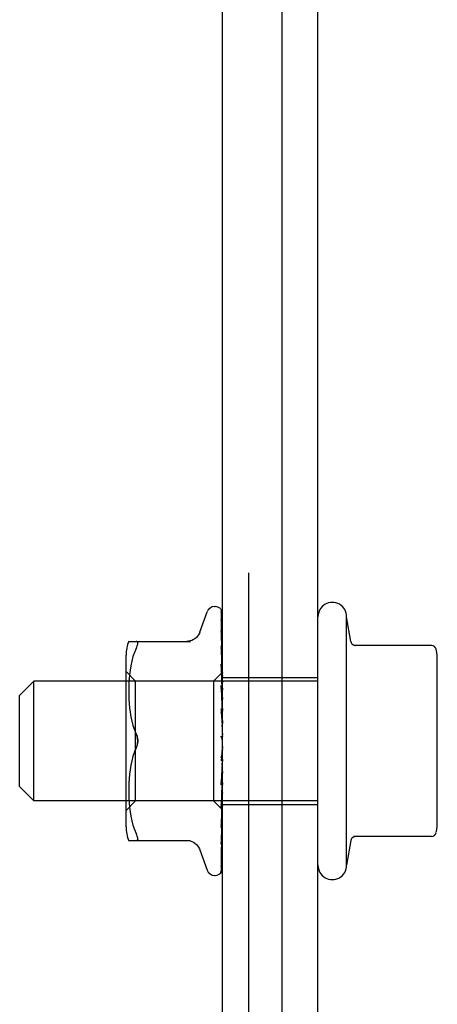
# Model space of a CAD drawing. Header units: inches. Extents: x 0 to 224, y 0 to 145.
# Tile 38 of 41: x 180.144 to 181.019, y 114.998 to 117.058. Entities that reach past the tile are written whole.
import ezdxf

# ---------------------------------------------------------------- set-up
doc = ezdxf.new("R2010")
doc.units = ezdxf.units.IN
doc.header["$LTSCALE"] = 12.302632
doc.header["$MEASUREMENT"] = 0
doc.linetypes.add('HIDDEN', pattern=[0.2, 0.1, -0.1])
doc.layers.get('0').update_dxf_attribs({"linetype": 'CONTINUOUS'})
doc.layers.add('DEFAULT_2', color=8, linetype='HIDDEN')

msp = doc.modelspace()

# ---------------------------------------------------------------- linework, layer by layer
at = {"color": 7, "linetype": 'Continuous'}
for p, q in [((180.7686, 84.0489), (180.7686, 118.5489)), ((180.6936, 46.6739), (180.6936, 118.4859)), ((180.5686, 46.6739), (180.5686, 118.4239)), ((180.5211, 115.7769), (180.5365, 115.8192)), ((180.5521, 115.8302), (180.553, 115.8302)), ((180.5664, 115.8233), (180.5653, 115.8246)), ((180.5666, 115.8161), (180.5657, 115.8189)), ((180.567, 115.8224), (180.5664, 115.8233)), ((180.5683, 115.8088), (180.5679, 115.8108)), ((180.5685, 115.8193), (180.5682, 115.82)), ((180.5686, 115.8175), (180.5682, 115.819)), ((180.5686, 115.819), (180.5685, 115.8193)), ((180.5663, 115.8022), (180.5659, 115.8039)), ((180.5672, 115.7973), (180.5663, 115.8022)), ((180.5679, 115.7926), (180.5672, 115.7973)), ((180.568, 115.792), (180.5679, 115.7926)), ((180.5686, 115.7877), (180.568, 115.792)), ((180.5686, 115.8072), (180.5683, 115.8088)), ((180.8286, 115.2889), (180.8286, 115.8089)), ((180.8374, 115.7574), (180.8286, 115.8089)), ((180.5668, 115.7747), (180.566, 115.7801)), ((180.568, 115.7654), (180.5668, 115.7747)), ((180.3721, 115.7573), (180.5014, 115.7573)), ((180.5044, 115.7594), (180.5008, 115.7582)), ((180.566, 115.7483), (180.566, 115.7483)), ((180.5664, 115.7452), (180.566, 115.7483)), ((180.5686, 115.7597), (180.568, 115.7654)), ((181.0065, 115.7489), (180.8429, 115.7489)), ((180.3666, 115.3693), (180.3666, 115.7285)), ((180.568, 115.7301), (180.5664, 115.7452)), ((180.5686, 115.7242), (180.568, 115.7301)), ((180.566, 115.7093), (180.566, 115.7095)), ((180.5681, 115.6878), (180.566, 115.7093)), ((181.0186, 115.3828), (181.0186, 115.7151)), ((180.5686, 115.6823), (180.5681, 115.6878)), ((180.1436, 115.6439), (180.1736, 115.6739)), ((180.3666, 115.6739), (180.1736, 115.6739)), ((180.1736, 115.4239), (180.1736, 115.6739)), ((180.566, 115.6646), (180.566, 115.6649)), ((180.5686, 115.6356), (180.566, 115.6646)), ((180.1436, 115.4539), (180.1436, 115.6439)), ((180.566, 115.6157), (180.566, 115.6159)), ((180.566, 115.6157), (180.5686, 115.5859)), ((180.566, 115.514), (180.566, 115.5139)), ((180.1436, 115.4539), (180.1736, 115.4239)), ((180.3666, 115.4239), (180.1736, 115.4239)), ((180.566, 115.4155), (180.566, 115.4156)), ((180.5666, 115.375), (180.5681, 115.3785)), ((180.5681, 115.3785), (180.5686, 115.3797)), ((180.566, 115.3729), (180.5661, 115.3734)), ((180.3721, 115.3406), (180.5014, 115.3406)), ((180.566, 115.3366), (180.5661, 115.337)), ((180.5661, 115.337), (180.5662, 115.3374)), ((180.5662, 115.3374), (180.5667, 115.3386)), ((180.5667, 115.3386), (180.568, 115.3415)), ((180.568, 115.3415), (180.5686, 115.3431)), ((180.8374, 115.3404), (180.8286, 115.2889)), ((181.0065, 115.3489), (180.8429, 115.3489)), ((180.5211, 115.3209), (180.5365, 115.2786)), ((180.5659, 115.3076), (180.5664, 115.3086)), ((180.5664, 115.3086), (180.5666, 115.3091)), ((180.5666, 115.3091), (180.5672, 115.3103)), ((180.5672, 115.3103), (180.5678, 115.3117)), ((180.5678, 115.3117), (180.5686, 115.3138)), ((180.5652, 115.275), (180.5661, 115.2763)), ((180.5657, 115.2869), (180.5669, 115.2891)), ((180.5521, 115.2677), (180.553, 115.2677))]:
    msp.add_line(p, q, dxfattribs=at)
for points in [[(180.5659, 115.8239), (180.565, 115.825), (180.5642, 115.8258)], [(180.5682, 115.819), (180.5677, 115.8203), (180.5672, 115.8215), (180.5666, 115.8227), (180.5659, 115.8239)], [(180.5679, 115.8108), (180.5675, 115.8126), (180.567, 115.8144), (180.5666, 115.8161)], [(180.5682, 115.82), (180.5682, 115.8201), (180.568, 115.8205), (180.5678, 115.8209), (180.5676, 115.8213), (180.5674, 115.8217), (180.5672, 115.822), (180.567, 115.8224)], [(180.5209, 115.7765), (180.5201, 115.7745), (180.5184, 115.7713), (180.5163, 115.7682), (180.5138, 115.7655), (180.5109, 115.763), (180.5078, 115.761), (180.5044, 115.7594)], [(180.3876, 115.7427), (180.3888, 115.7454), (180.3898, 115.7479), (180.3905, 115.75), (180.3909, 115.7518), (180.391, 115.7534), (180.3909, 115.7547), (180.3905, 115.7557), (180.3898, 115.7566), (180.3888, 115.7571), (180.3876, 115.7573)], [(180.5008, 115.7582), (180.4972, 115.7575), (180.4935, 115.7573)], [(180.3876, 115.7427), (180.384, 115.7342), (180.3809, 115.7254), (180.3784, 115.7161), (180.3764, 115.7065), (180.3749, 115.697), (180.3738, 115.6876), (180.373, 115.6787), (180.3725, 115.6701), (180.3722, 115.6617), (180.3721, 115.6534), (180.3722, 115.645), (180.3725, 115.6365), (180.373, 115.6276), (180.3738, 115.6185), (180.3749, 115.6091), (180.3764, 115.5997), (180.3783, 115.5903), (180.3808, 115.581), (180.3839, 115.5721), (180.3876, 115.5635)], [(180.3876, 115.5635), (180.3886, 115.5611), (180.3895, 115.5587), (180.3901, 115.5562), (180.3906, 115.5538), (180.3909, 115.5513), (180.391, 115.5489)], [(180.391, 115.5489), (180.3909, 115.5465), (180.3906, 115.5441), (180.3901, 115.5416), (180.3895, 115.5392), (180.3886, 115.5367), (180.3876, 115.5343)], [(180.3876, 115.5343), (180.3839, 115.5258), (180.3808, 115.5169), (180.3784, 115.5077), (180.3764, 115.4983), (180.3749, 115.4889), (180.3738, 115.4796), (180.373, 115.4705), (180.3725, 115.4616), (180.3722, 115.453), (180.3721, 115.4446), (180.3722, 115.4363), (180.3725, 115.4279), (180.373, 115.4192), (180.3738, 115.4103), (180.3749, 115.401), (180.3764, 115.3914), (180.3784, 115.3819), (180.3809, 115.3725), (180.3839, 115.3636), (180.3876, 115.3552)], [(180.566, 115.5139), (180.5661, 115.5144), (180.5663, 115.515), (180.5665, 115.5157), (180.5667, 115.5163), (180.567, 115.5168), (180.5673, 115.5172), (180.5675, 115.5177), (180.5678, 115.5181), (180.568, 115.5184), (180.5683, 115.5188), (180.5685, 115.5192), (180.5686, 115.5194)], [(180.566, 115.463), (180.5661, 115.4636), (180.5662, 115.4643)], [(180.5662, 115.4643), (180.5664, 115.465), (180.5667, 115.4657), (180.567, 115.4664), (180.5673, 115.467), (180.5676, 115.4676), (180.5679, 115.4682), (180.5682, 115.4688), (180.5686, 115.4694), (180.5686, 115.4696)], [(180.5664, 115.4173), (180.5666, 115.418), (180.5669, 115.4187), (180.5672, 115.4194)], [(180.5672, 115.4194), (180.5679, 115.4209), (180.5683, 115.4216), (180.5686, 115.4224)], [(180.566, 115.4156), (180.5661, 115.4161), (180.5662, 115.4166), (180.5664, 115.4173)], [(180.5661, 115.3734), (180.5662, 115.3738), (180.5663, 115.3744), (180.5666, 115.375)], [(180.3876, 115.3406), (180.3888, 115.3408), (180.3898, 115.3413), (180.3905, 115.3421), (180.3909, 115.3432), (180.391, 115.3445), (180.3909, 115.3461), (180.3905, 115.3479), (180.3898, 115.35), (180.3888, 115.3524), (180.3876, 115.3552)], [(180.4935, 115.3406), (180.4972, 115.3404), (180.5008, 115.3397)], [(180.5008, 115.3397), (180.5044, 115.3385), (180.5078, 115.3369), (180.5109, 115.3348), (180.5138, 115.3324), (180.5163, 115.3296), (180.5184, 115.3266), (180.5201, 115.3233), (180.5209, 115.3214)], [(180.5661, 115.2763), (180.5662, 115.2764), (180.5665, 115.2769), (180.5668, 115.2773), (180.5671, 115.2779), (180.5674, 115.2784), (180.5677, 115.279), (180.568, 115.2796), (180.5683, 115.2803), (180.5686, 115.2809), (180.5686, 115.2812)], [(180.5669, 115.2891), (180.5672, 115.2896), (180.5675, 115.2902), (180.5678, 115.2908), (180.5681, 115.2914), (180.5683, 115.292), (180.5686, 115.2927), (180.5686, 115.2929)]]:
    msp.add_lwpolyline(points, dxfattribs=at)
for centre, radius, start, end in [((180.7986, 115.8089), 0.03, 359.9957, 180), ((180.5521, 115.8135), 0.0167, 90, 160), ((180.553, 115.8135), 0.0167, 47.7647, 90), ((180.4442, 115.7285), 0.0776, 157.9239, 180), ((180.8473, 115.7589), 0.01, 188.5695, 253.7139), ((181.0065, 115.7389), 0.01, 10.4809, 90), ((180.8774, 115.7151), 0.1412, 0, 10.4811), ((180.8774, 115.3828), 0.1412, 349.5189, 360), ((180.4442, 115.3693), 0.0776, 180, 202.0761), ((181.0065, 115.3589), 0.01, 270, 349.5191), ((180.8473, 115.3389), 0.01, 106.2861, 171.4305), ((180.5521, 115.2843), 0.0167, 200, 270), ((180.553, 115.2843), 0.0167, 270, 332.8512), ((180.7986, 115.2889), 0.03, 180, 0.0043)]:
    msp.add_arc(centre, radius, start, end, dxfattribs=at)
at = {"layer": 'DEFAULT_2', "color": 8, "linetype": 'HIDDEN'}
for p, q in [((180.6236, 94.9864), (180.6236, 118.1114)), ((180.5643, 115.8256), (180.5643, 115.8257)), ((180.5653, 115.8246), (180.5643, 115.8256)), ((180.5656, 115.8179), (180.5656, 115.818)), ((180.5663, 115.8169), (180.5656, 115.8179)), ((180.566, 115.8215), (180.5679, 115.6924)), ((180.566, 115.8172), (180.5679, 115.6897)), ((180.5665, 115.8164), (180.5663, 115.8169)), ((180.5681, 115.8134), (180.5678, 115.8141)), ((180.5686, 115.812), (180.5681, 115.8134)), ((180.5659, 115.8039), (180.566, 115.8031)), ((180.5659, 115.8016), (180.5659, 115.8017)), ((180.5675, 115.7984), (180.5659, 115.8016)), ((180.566, 115.8031), (180.5679, 115.6822)), ((180.566, 115.8008), (180.5679, 115.682)), ((180.5678, 115.7977), (180.5675, 115.7984)), ((180.568, 115.7974), (180.5678, 115.7977)), ((180.5686, 115.7957), (180.568, 115.7974)), ((180.566, 115.7802), (180.566, 115.7799)), ((180.566, 115.7799), (180.5679, 115.6697)), ((180.566, 115.7765), (180.5679, 115.6694)), ((180.5667, 115.7749), (180.5661, 115.7764)), ((180.5675, 115.7732), (180.5667, 115.7749)), ((180.5679, 115.7723), (180.5675, 115.7732)), ((180.5682, 115.7717), (180.5679, 115.7723)), ((180.5686, 115.7704), (180.5682, 115.7717)), ((180.566, 115.7483), (180.5679, 115.6529)), ((180.3839, 115.7342), (180.384, 115.7342)), ((180.566, 115.744), (180.5679, 115.6525)), ((180.5679, 115.739), (180.5668, 115.7417)), ((180.5681, 115.7386), (180.5679, 115.739)), ((180.5684, 115.7379), (180.5681, 115.7386)), ((180.5686, 115.7373), (180.5684, 115.7379)), ((180.3784, 115.716), (180.3784, 115.7161)), ((180.3809, 115.7254), (180.3809, 115.7254)), ((180.566, 115.7095), (180.5679, 115.6323)), ((180.3866, 115.6742), (180.3666, 115.6942)), ((180.3738, 115.6875), (180.3738, 115.6876)), ((180.3749, 115.6969), (180.3749, 115.697)), ((180.3764, 115.7064), (180.3764, 115.7065)), ((180.5679, 115.6924), (180.5496, 115.6742)), ((180.566, 115.7044), (180.5679, 115.6318)), ((180.568, 115.6989), (180.5668, 115.7016)), ((180.5686, 115.6931), (180.5679, 115.6924)), ((180.5679, 115.6924), (180.5679, 115.6924)), ((180.5681, 115.6905), (180.5679, 115.6899)), ((180.568, 115.6902), (180.5679, 115.6901)), ((180.5679, 115.6901), (180.5679, 115.6899)), ((180.5679, 115.6897), (180.5679, 115.6899)), ((180.5679, 115.6899), (180.5679, 115.6898)), ((180.5683, 115.6983), (180.568, 115.6989)), ((180.5681, 115.6904), (180.568, 115.6902)), ((180.5684, 115.6914), (180.5681, 115.6906)), ((180.5684, 115.6909), (180.5681, 115.6904)), ((180.5681, 115.6906), (180.5681, 115.6905)), ((180.5685, 115.6977), (180.5683, 115.6983)), ((180.5686, 115.692), (180.5684, 115.6915)), ((180.5684, 115.6915), (180.5684, 115.6914)), ((180.5686, 115.6912), (180.5684, 115.6909)), ((180.5686, 115.6974), (180.5685, 115.6977)), ((180.7686, 115.6739), (180.3666, 115.6739)), ((180.3725, 115.67), (180.3725, 115.6701)), ((180.373, 115.6786), (180.373, 115.6787)), ((180.5496, 115.6742), (180.3866, 115.6742)), ((180.3866, 115.5489), (180.3866, 115.6742)), ((180.3866, 115.6742), (180.3866, 115.6739)), ((180.5496, 115.6742), (180.5496, 115.4237)), ((180.5681, 115.6832), (180.5679, 115.6822)), ((180.5679, 115.682), (180.5679, 115.6822)), ((180.5679, 115.6822), (180.5679, 115.682)), ((180.5679, 115.6818), (180.5679, 115.682)), ((180.5686, 115.6792), (180.5679, 115.682)), ((180.5683, 115.6728), (180.5679, 115.6698)), ((180.5679, 115.6698), (180.5679, 115.6697)), ((180.5679, 115.6694), (180.5679, 115.6698)), ((180.5679, 115.6697), (180.5679, 115.6695)), ((180.5686, 115.6651), (180.5679, 115.6695)), ((180.5682, 115.6832), (180.568, 115.6828)), ((180.5683, 115.6714), (180.568, 115.6706)), ((180.5683, 115.6842), (180.5681, 115.6832)), ((180.5684, 115.6836), (180.5682, 115.6832)), ((180.5685, 115.6852), (180.5683, 115.6842)), ((180.5686, 115.675), (180.5683, 115.6728)), ((180.5686, 115.6721), (180.5683, 115.6714)), ((180.5686, 115.6841), (180.5684, 115.6836)), ((180.5686, 115.686), (180.5685, 115.6852)), ((180.5686, 115.6819), (180.7686, 115.6819)), ((180.3721, 115.6533), (180.3721, 115.6534)), ((180.3722, 115.6616), (180.3722, 115.6617)), ((180.3722, 115.6448), (180.3722, 115.645)), ((180.566, 115.6649), (180.5679, 115.6086)), ((180.566, 115.6591), (180.5679, 115.6081)), ((180.5684, 115.6578), (180.5679, 115.653)), ((180.5679, 115.6525), (180.5679, 115.653)), ((180.5679, 115.6529), (180.5679, 115.6526)), ((180.5686, 115.6468), (180.5679, 115.6526)), ((180.5686, 115.6594), (180.5684, 115.6578)), ((180.3725, 115.6363), (180.3725, 115.6365)), ((180.373, 115.6274), (180.373, 115.6276)), ((180.5686, 115.6399), (180.5679, 115.6324)), ((180.5679, 115.6318), (180.5679, 115.6324)), ((180.5679, 115.6323), (180.5679, 115.6319)), ((180.5686, 115.625), (180.5679, 115.6319)), ((180.5679, 115.6314), (180.5679, 115.6318)), ((180.5682, 115.6341), (180.568, 115.6335)), ((180.5684, 115.6347), (180.5682, 115.6341)), ((180.5686, 115.6353), (180.5684, 115.6347)), ((180.3738, 115.6183), (180.3738, 115.6185)), ((180.3749, 115.609), (180.3749, 115.6091)), ((180.566, 115.6159), (180.5679, 115.5827)), ((180.566, 115.6097), (180.5679, 115.5821)), ((180.5686, 115.6171), (180.5679, 115.6088)), ((180.5679, 115.6081), (180.5679, 115.6088)), ((180.5679, 115.6086), (180.5679, 115.6083)), ((180.5686, 115.6004), (180.5679, 115.6083)), ((180.3764, 115.5996), (180.3764, 115.5997)), ((180.3784, 115.5902), (180.3783, 115.5903)), ((180.5686, 115.5918), (180.5679, 115.583)), ((180.5679, 115.5837), (180.5679, 115.5827)), ((180.3808, 115.581), (180.3808, 115.581)), ((180.3839, 115.5721), (180.3839, 115.5721)), ((180.5679, 115.5821), (180.5679, 115.583)), ((180.5679, 115.5827), (180.5679, 115.5825)), ((180.5686, 115.574), (180.5679, 115.5825)), ((180.5679, 115.5818), (180.5679, 115.5821)), ((180.5686, 115.5649), (180.5679, 115.556)), ((180.3866, 115.4237), (180.3866, 115.5489)), ((180.5679, 115.5542), (180.5671, 115.5552)), ((180.5686, 115.5466), (180.5679, 115.5555)), ((180.5686, 115.5525), (180.5684, 115.5528)), ((180.3839, 115.5257), (180.3876, 115.5343)), ((180.5686, 115.5375), (180.566, 115.5076)), ((180.5679, 115.5295), (180.5673, 115.5247)), ((180.5679, 115.5295), (180.5679, 115.5289)), ((180.5679, 115.5289), (180.5679, 115.5282)), ((180.5679, 115.5282), (180.5679, 115.5288)), ((180.5686, 115.5194), (180.5679, 115.5282)), ((180.5686, 115.5251), (180.5684, 115.5257)), ((180.3783, 115.5076), (180.3784, 115.5077)), ((180.3808, 115.5169), (180.3808, 115.5169)), ((180.5679, 115.5025), (180.566, 115.463)), ((180.5679, 115.502), (180.566, 115.457)), ((180.5686, 115.5105), (180.5679, 115.5023)), ((180.5679, 115.5025), (180.5679, 115.5017)), ((180.5679, 115.502), (180.5679, 115.5023)), ((180.5686, 115.4932), (180.5679, 115.5017)), ((180.3749, 115.4887), (180.3749, 115.4889)), ((180.3764, 115.4982), (180.3764, 115.4983)), ((180.566, 115.4573), (180.5686, 115.4868)), ((180.5686, 115.4849), (180.5679, 115.4774)), ((180.3725, 115.4614), (180.3725, 115.4616)), ((180.373, 115.4703), (180.373, 115.4705)), ((180.3738, 115.4794), (180.3738, 115.4796)), ((180.5679, 115.4776), (180.566, 115.4155)), ((180.5679, 115.4771), (180.566, 115.4101)), ((180.5679, 115.4776), (180.5679, 115.4772)), ((180.5679, 115.4771), (180.5679, 115.4774)), ((180.5679, 115.4772), (180.5679, 115.477)), ((180.5679, 115.4769), (180.5679, 115.4771)), ((180.5686, 115.469), (180.5679, 115.477)), ((180.5686, 115.4616), (180.5679, 115.4552)), ((180.5682, 115.4752), (180.568, 115.4758)), ((180.5684, 115.4746), (180.5682, 115.4752)), ((180.5686, 115.4739), (180.5684, 115.4746)), ((180.3721, 115.4444), (180.3721, 115.4446)), ((180.3722, 115.4528), (180.3722, 115.453)), ((180.566, 115.457), (180.566, 115.4573)), ((180.5679, 115.4553), (180.566, 115.3729)), ((180.5679, 115.4549), (180.566, 115.3681)), ((180.5679, 115.4553), (180.5679, 115.4548)), ((180.5679, 115.4549), (180.5679, 115.4552)), ((180.5686, 115.4477), (180.5679, 115.4548)), ((180.5681, 115.4531), (180.568, 115.4537)), ((180.5686, 115.452), (180.5681, 115.4531)), ((180.5686, 115.4414), (180.5681, 115.4375)), ((180.7686, 115.4239), (180.3666, 115.4239)), ((180.3866, 115.4237), (180.3666, 115.4037)), ((180.3722, 115.4361), (180.3722, 115.4363)), ((180.3725, 115.4278), (180.3725, 115.4279)), ((180.373, 115.4192), (180.373, 115.4192)), ((180.5496, 115.4237), (180.3866, 115.4237)), ((180.5686, 115.4047), (180.5496, 115.4237)), ((180.566, 115.4103), (180.5686, 115.4384)), ((180.5679, 115.4364), (180.566, 115.3367)), ((180.5679, 115.436), (180.566, 115.3328)), ((180.5679, 115.4216), (180.566, 115.3081)), ((180.5679, 115.4213), (180.566, 115.3052)), ((180.5681, 115.4375), (180.5679, 115.4363)), ((180.5679, 115.4364), (180.5679, 115.436)), ((180.5679, 115.436), (180.5679, 115.4363)), ((180.5679, 115.4359), (180.5679, 115.436)), ((180.5683, 115.433), (180.5679, 115.436)), ((180.5681, 115.4224), (180.5679, 115.4215)), ((180.5679, 115.4216), (180.5679, 115.4213)), ((180.5679, 115.4213), (180.5679, 115.4215)), ((180.5679, 115.4209), (180.5679, 115.4213)), ((180.5679, 115.4208), (180.5679, 115.4213)), ((180.5686, 115.4168), (180.5679, 115.4209)), ((180.568, 115.4206), (180.5679, 115.4208)), ((180.5683, 115.4233), (180.5681, 115.4224)), ((180.5686, 115.4301), (180.5683, 115.433)), ((180.5684, 115.4242), (180.5683, 115.4233)), ((180.5686, 115.4335), (180.5684, 115.4341)), ((180.5686, 115.4252), (180.5684, 115.4242)), ((180.3738, 115.4103), (180.3738, 115.4103)), ((180.3749, 115.4009), (180.3749, 115.401)), ((180.5679, 115.4114), (180.566, 115.2883)), ((180.5679, 115.4112), (180.566, 115.2865)), ((180.566, 115.4101), (180.566, 115.4103)), ((180.5679, 115.4061), (180.566, 115.2779)), ((180.5679, 115.4061), (180.566, 115.2773)), ((180.5686, 115.4134), (180.5679, 115.4113)), ((180.5679, 115.4114), (180.5679, 115.4112)), ((180.5679, 115.4112), (180.5679, 115.4113)), ((180.568, 115.4107), (180.5679, 115.4112)), ((180.568, 115.4058), (180.5679, 115.4061)), ((180.5681, 115.4057), (180.5679, 115.4061)), ((180.5679, 115.4061), (180.5679, 115.4061)), ((180.5686, 115.4082), (180.568, 115.4107)), ((180.5682, 115.4056), (180.568, 115.4058)), ((180.5686, 115.4051), (180.5682, 115.4056)), ((180.5686, 115.4159), (180.7686, 115.4159)), ((180.3764, 115.3914), (180.3764, 115.3914)), ((180.3784, 115.3818), (180.3784, 115.3819)), ((180.5665, 115.3728), (180.568, 115.3876)), ((180.568, 115.3876), (180.5686, 115.3939)), ((180.3809, 115.3725), (180.3809, 115.3725)), ((180.384, 115.3636), (180.3839, 115.3636)), ((180.566, 115.3683), (180.5665, 115.3728)), ((180.566, 115.3681), (180.566, 115.3683)), ((180.566, 115.3327), (180.5668, 115.3388)), ((180.566, 115.3367), (180.566, 115.3366)), ((180.5668, 115.3388), (180.568, 115.3493)), ((180.568, 115.3493), (180.5686, 115.355)), ((180.566, 115.3328), (180.566, 115.3328)), ((180.566, 115.3328), (180.566, 115.3327)), ((180.5676, 115.3153), (180.568, 115.3182)), ((180.568, 115.3182), (180.5684, 115.3212)), ((180.5684, 115.3212), (180.5686, 115.3231)), ((180.566, 115.3081), (180.5659, 115.3076)), ((180.566, 115.3048), (180.5663, 115.3068)), ((180.566, 115.3052), (180.566, 115.3048)), ((180.5663, 115.3068), (180.5667, 115.3096)), ((180.5667, 115.3096), (180.5672, 115.3124)), ((180.5672, 115.3124), (180.5676, 115.3153)), ((180.5675, 115.2931), (180.568, 115.2953)), ((180.568, 115.2953), (180.5684, 115.2976)), ((180.5684, 115.2976), (180.5686, 115.2993)), ((180.5653, 115.2746), (180.5658, 115.2755)), ((180.5658, 115.2755), (180.5663, 115.2768)), ((180.5659, 115.2854), (180.5662, 115.2868)), ((180.5662, 115.2868), (180.5667, 115.2888)), ((180.5663, 115.2768), (180.5669, 115.2781)), ((180.5667, 115.2888), (180.5671, 115.2909)), ((180.5669, 115.2781), (180.5674, 115.2796)), ((180.5671, 115.2909), (180.5675, 115.2931)), ((180.5674, 115.2796), (180.5678, 115.2811)), ((180.5678, 115.2811), (180.5683, 115.2828)), ((180.5683, 115.2828), (180.5686, 115.2844))]:
    msp.add_line(p, q, dxfattribs=at)
for points in [[(180.5643, 115.8257), (180.5643, 115.8256), (180.5644, 115.8256), (180.5645, 115.8255), (180.5646, 115.8253), (180.5648, 115.8251), (180.5649, 115.8249), (180.5651, 115.8247), (180.5652, 115.8244), (180.5654, 115.8242), (180.5655, 115.8239), (180.5656, 115.8236), (180.5657, 115.8233), (180.5658, 115.823), (180.5659, 115.8227), (180.5659, 115.8223), (180.566, 115.822), (180.566, 115.8217), (180.566, 115.8215)], [(180.5656, 115.818), (180.5656, 115.818), (180.5655, 115.818), (180.5656, 115.8179), (180.5657, 115.8177), (180.5658, 115.8173), (180.5659, 115.8169), (180.566, 115.8163), (180.566, 115.816)], [(180.5657, 115.8189), (180.5657, 115.8188), (180.5659, 115.8183), (180.566, 115.8177), (180.566, 115.8172)], [(180.5678, 115.8141), (180.5675, 115.8147), (180.5672, 115.8153), (180.5668, 115.8159), (180.5665, 115.8164)], [(180.5659, 115.8017), (180.5659, 115.8017), (180.5659, 115.8016), (180.5659, 115.8015), (180.566, 115.8011), (180.566, 115.8008)], [(180.5661, 115.7764), (180.5661, 115.7765), (180.566, 115.7767), (180.566, 115.7767), (180.566, 115.7766), (180.566, 115.7765)], [(180.5668, 115.7417), (180.5665, 115.7422), (180.5663, 115.7428), (180.5661, 115.7433), (180.566, 115.7436), (180.566, 115.7439), (180.566, 115.744)], [(180.5668, 115.7016), (180.5668, 115.7016), (180.5665, 115.7023), (180.5663, 115.703), (180.5661, 115.7036), (180.566, 115.704), (180.566, 115.7044)], [(180.5686, 115.6929), (180.5684, 115.6928), (180.5683, 115.6927), (180.5681, 115.6926), (180.5679, 115.6924)], [(180.5686, 115.6886), (180.5684, 115.6889), (180.5683, 115.6892), (180.5681, 115.6895), (180.5679, 115.6898)], [(180.568, 115.6896), (180.5679, 115.6897), (180.5679, 115.6897)], [(180.5686, 115.6899), (180.5684, 115.6898), (180.5682, 115.6897), (180.568, 115.6896)], [(180.568, 115.6828), (180.5679, 115.6825), (180.5679, 115.6822), (180.5679, 115.6822)], [(180.5686, 115.6816), (180.5684, 115.6815), (180.5682, 115.6816), (180.568, 115.6817), (180.5679, 115.6818)], [(180.568, 115.6706), (180.5679, 115.6702), (180.5679, 115.6698)], [(180.5686, 115.6684), (180.5684, 115.6685), (180.5682, 115.6687), (180.568, 115.6689), (180.5679, 115.6691), (180.5679, 115.6694)], [(180.568, 115.6536), (180.5673, 115.655), (180.567, 115.6557), (180.5667, 115.6564), (180.5664, 115.6571), (180.5662, 115.6578), (180.5661, 115.6584), (180.566, 115.659), (180.566, 115.6591)], [(180.5682, 115.6545), (180.568, 115.6539), (180.5679, 115.6535), (180.5679, 115.653), (180.5679, 115.6529)], [(180.5686, 115.651), (180.5684, 115.6512), (180.5682, 115.6515), (180.568, 115.6518), (180.5679, 115.6521), (180.5679, 115.6525)], [(180.5686, 115.6523), (180.5683, 115.6529), (180.568, 115.6536)], [(180.5686, 115.6556), (180.5684, 115.655), (180.5682, 115.6545)], [(180.568, 115.6335), (180.5679, 115.633), (180.5679, 115.6324), (180.5679, 115.6323)], [(180.5686, 115.6299), (180.5684, 115.6302), (180.5682, 115.6305), (180.568, 115.6309), (180.5679, 115.6314)], [(180.5676, 115.6054), (180.5673, 115.6059), (180.567, 115.6064), (180.5667, 115.607), (180.5665, 115.6076), (180.5663, 115.6083), (180.5661, 115.609), (180.566, 115.6096), (180.566, 115.6098)], [(180.5686, 115.6036), (180.5685, 115.6039), (180.5682, 115.6044), (180.5676, 115.6054)], [(180.5682, 115.6106), (180.568, 115.61), (180.5679, 115.6094), (180.5679, 115.6088), (180.5679, 115.6086)], [(180.5686, 115.6058), (180.5684, 115.6062), (180.5682, 115.6067), (180.568, 115.6071), (180.5679, 115.6077), (180.5679, 115.6081)], [(180.5686, 115.6119), (180.5684, 115.6113), (180.5682, 115.6106)], [(180.5682, 115.5849), (180.568, 115.5843), (180.5679, 115.5837)], [(180.5686, 115.5862), (180.5684, 115.5856), (180.5682, 115.5849)], [(180.3895, 115.5585), (180.3889, 115.5602), (180.3883, 115.5619), (180.3876, 115.5635)], [(180.5686, 115.5797), (180.5684, 115.5802), (180.5682, 115.5807), (180.568, 115.5812), (180.5679, 115.5818)], [(180.391, 115.5489), (180.3909, 115.5508), (180.3908, 115.5528), (180.3905, 115.5547), (180.39, 115.5566)], [(180.3901, 115.5413), (180.3904, 115.5428), (180.3907, 115.5444), (180.3908, 115.5459), (180.391, 115.5474), (180.391, 115.5489)], [(180.5671, 115.5552), (180.5669, 115.5556), (180.5667, 115.556), (180.5665, 115.5564), (180.5663, 115.557), (180.5661, 115.5575), (180.566, 115.5581), (180.566, 115.5587), (180.566, 115.5593)], [(180.5674, 115.5548), (180.5673, 115.5549), (180.5672, 115.555), (180.5671, 115.5552), (180.5671, 115.5552)], [(180.5671, 115.5552), (180.5673, 115.5549), (180.5675, 115.5545), (180.5678, 115.5541), (180.568, 115.5537), (180.5682, 115.5532), (180.5684, 115.5528)], [(180.568, 115.5541), (180.5678, 115.5543), (180.5678, 115.5543), (180.5678, 115.5544), (180.5677, 115.5544), (180.5677, 115.5545), (180.5676, 115.5545), (180.5675, 115.5546), (180.5675, 115.5547)], [(180.5686, 115.5591), (180.5684, 115.5586), (180.5682, 115.558), (180.568, 115.5573), (180.5679, 115.5567), (180.5679, 115.5561), (180.5679, 115.5555)], [(180.5684, 115.5528), (180.5684, 115.553), (180.5682, 115.5536), (180.568, 115.5542), (180.5679, 115.5548), (180.5679, 115.5554), (180.5679, 115.556)], [(180.5686, 115.5533), (180.5685, 115.5535), (180.5683, 115.5537), (180.5682, 115.5539), (180.5681, 115.554), (180.568, 115.5541), (180.568, 115.5541)], [(180.3876, 115.5343), (180.3881, 115.5356), (180.3887, 115.5369), (180.3892, 115.5383), (180.3896, 115.5398)], [(180.5673, 115.5247), (180.5664, 115.5167), (180.566, 115.514)], [(180.5686, 115.5317), (180.5684, 115.5312), (180.5682, 115.5306), (180.568, 115.5301), (180.5679, 115.5295)], [(180.568, 115.5269), (180.5679, 115.5276), (180.5679, 115.5282)], [(180.5684, 115.5257), (180.5682, 115.5263), (180.568, 115.5269)], [(180.5686, 115.5049), (180.5684, 115.5045), (180.5682, 115.504), (180.568, 115.5035), (180.5679, 115.5029), (180.5679, 115.5025)], [(180.5686, 115.4986), (180.5684, 115.4992), (180.5682, 115.4998), (180.568, 115.5005), (180.5679, 115.5011), (180.5679, 115.5017), (180.5679, 115.502)], [(180.5686, 115.4797), (180.5684, 115.4794), (180.5682, 115.479), (180.568, 115.4786), (180.5679, 115.4782), (180.5679, 115.4777), (180.5679, 115.4776)], [(180.568, 115.4758), (180.5679, 115.4763), (180.5679, 115.4769)], [(180.5686, 115.457), (180.5684, 115.4568), (180.5682, 115.4565), (180.568, 115.4561), (180.5679, 115.4557), (180.5679, 115.4553)], [(180.568, 115.4537), (180.5679, 115.4542), (180.5679, 115.4547), (180.5679, 115.4549)], [(180.5686, 115.4376), (180.5684, 115.4375), (180.5682, 115.4373), (180.568, 115.437), (180.5679, 115.4367), (180.5679, 115.4364)], [(180.568, 115.4351), (180.5679, 115.4355), (180.5679, 115.4359)], [(180.5686, 115.4223), (180.5684, 115.4223), (180.5682, 115.4222), (180.568, 115.422), (180.5679, 115.4218), (180.5679, 115.4216)], [(180.5684, 115.4341), (180.5682, 115.4346), (180.568, 115.4351)], [(180.5686, 115.4192), (180.5684, 115.4197), (180.5682, 115.4202), (180.568, 115.4206)], [(180.5686, 115.4115), (180.5684, 115.4116), (180.5682, 115.4116), (180.568, 115.4116), (180.5679, 115.4115), (180.5679, 115.4114)], [(180.568, 115.4107), (180.5679, 115.411), (180.5679, 115.4112), (180.5679, 115.4112)], [(180.5686, 115.4065), (180.5684, 115.4063), (180.5683, 115.4062), (180.5681, 115.4062), (180.5679, 115.4061)], [(180.5686, 115.4057), (180.5684, 115.4059), (180.5682, 115.406), (180.568, 115.4061), (180.5679, 115.4062), (180.5679, 115.4062), (180.5679, 115.4061)], [(180.5686, 115.4096), (180.5684, 115.41), (180.5682, 115.4104), (180.568, 115.4107)], [(180.5686, 115.4048), (180.5684, 115.405), (180.5683, 115.4053), (180.5681, 115.4057)], [(180.3909, 115.3432), (180.3905, 115.3421), (180.3898, 115.3413), (180.3888, 115.3408)], [(180.566, 115.2779), (180.566, 115.2775), (180.5659, 115.2769), (180.5658, 115.2763), (180.5656, 115.2758), (180.5654, 115.2755), (180.5653, 115.2752), (180.5652, 115.275), (180.5652, 115.275)], [(180.566, 115.2773), (180.566, 115.2767), (180.5659, 115.2761), (180.5657, 115.2755), (180.5655, 115.275), (180.5653, 115.2746)], [(180.566, 115.2883), (180.566, 115.2879), (180.5659, 115.2874), (180.5658, 115.2871), (180.5658, 115.287)], [(180.566, 115.2865), (180.566, 115.2861), (180.5659, 115.2856), (180.5659, 115.2854)], [(180.5678, 115.2767), (180.5679, 115.2769), (180.5683, 115.2778), (180.5686, 115.2787)]]:
    msp.add_lwpolyline(points, dxfattribs=at)
for centre, start, end in [((180.8473, 115.7589), 253.7139, 270), ((180.8473, 115.3389), 90, 106.2861)]:
    msp.add_arc(centre, 0.01, start, end, dxfattribs=at)

doc.saveas('drawing.dxf')
